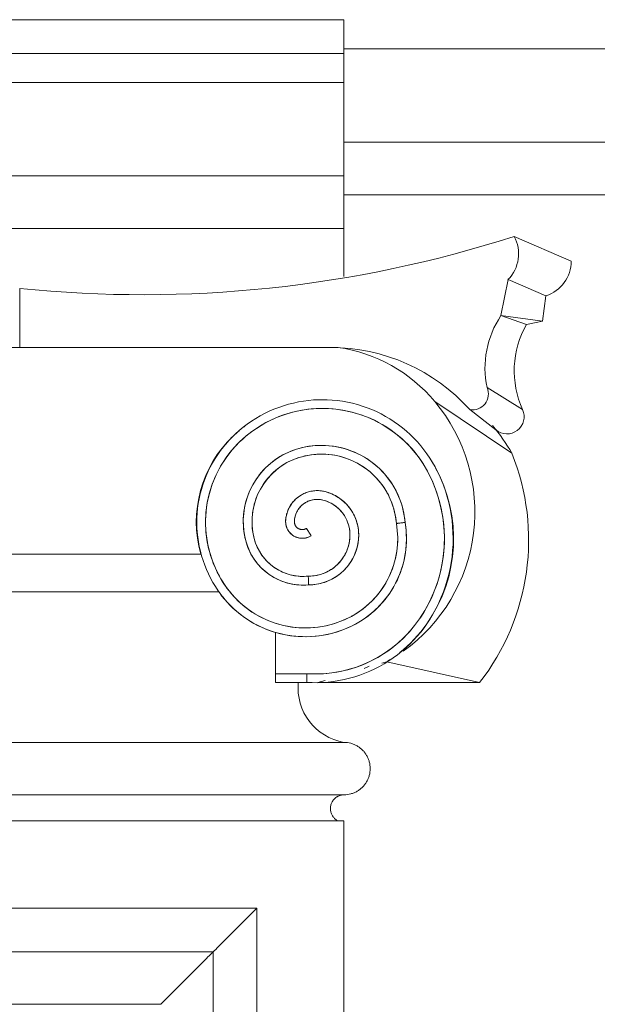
# Model space of a CAD drawing. Header units: millimetres. Extents: x -32191 to 39105, y -1740 to 9180.
# Tile 25 of 30: x 28305 to 28636, y 4014 to 4578. Entities that reach past the tile are written whole.
import ezdxf

# ---------------------------------------------------------------- set-up
doc = ezdxf.new("R2010")
doc.units = ezdxf.units.MM
doc.layers.add('A-GENM', color=13, linetype='Continuous', lineweight=18)

# ---------------------------------------------------------------- blocks, each defined once
blk = doc.blocks.new('Generic Models 17 - Generic Models 17-3093004-ELEVAÇÃO 2 - MANTER _ CONSTRUIR')
at = {"layer": 'A-GENM'}
for p, q in [((-3350.06, 4577.98), (-3721.65, 4577.98)), ((-3350.06, 4558.7), (-3350.06, 4577.98)), ((-3350.06, 4558.7), (-3721.65, 4558.7)), ((-3350.06, 4558.7), (-3350.06, 4542.04)), ((-3350.06, 4542.04), (-3721.65, 4542.04)), ((-3350.06, 4542.04), (-3350.06, 4488.47)), ((-3350.06, 4488.47), (-3721.65, 4488.47)), ((-3350.06, 4488.47), (-3350.06, 4458.47)), ((-3350.06, 4458.47), (-3721.65, 4458.47)), ((-3350.06, 4430.97), (-3350.06, 4458.47)), ((-3219.84, 4439.72), (-3252.62, 4453.88)), ((-3260.12, 4408.47), (-3256.1, 4429.12)), ((-3234.35, 4419.74), (-3256.1, 4429.12)), ((-3535.85, 4390.26), (-3535.85, 4424.1)), ((-3535.85, 4424.1), (-3535.85, 4390.26)), ((-3234.35, 4419.74), (-3236.37, 4405.4)), ((-3236.37, 4405.4), (-3260.12, 4408.47)), ((-3245.51, 4403.46), (-3260.12, 4408.47)), ((-3236.37, 4405.4), (-3245.51, 4403.46)), ((-3353.42, 4390.26), (-3718.28, 4390.26)), ((-3713.83, 4390.26), (-3535.85, 4390.26)), ((-3535.85, 4390.26), (-3357.88, 4390.26)), ((-3268.12, 4367.29), (-3247.73, 4354.67)), ((-3253.89, 4329.65), (-3298.06, 4359.38)), ((-3278, 4354.64), (-3263.03, 4343.11)), ((-3264.85, 4344.52), (-3262.73, 4342.87)), ((-3371.57, 4286.63), (-3369.1, 4282.67)), ((-3368.92, 4282.39), (-3369.02, 4282.53)), ((-3369.01, 4282.52), (-3368.92, 4282.39)), ((-3431.92, 4271.88), (-3639.79, 4271.88)), ((-3639.54, 4271.88), (-3432.17, 4271.88)), ((-3650.12, 4250.38), (-3421.59, 4250.38)), ((-3421.77, 4250.33), (-3649.94, 4250.33)), ((-3389.38, 4227.08), (-3389.38, 4203.42)), ((-3335.7, 4207.71), (-3338.54, 4206.34)), ((-3328.43, 4209.39), (-3325.49, 4210.28)), ((-3272.34, 4198.33), (-3325.49, 4210.28)), ((-3371.28, 4203.42), (-3389.37, 4203.42)), ((-3371.28, 4203.42), (-3389.37, 4203.42)), ((-3389.37, 4198.42), (-3371.44, 4198.42)), ((-3365, 4198.33), (-3360.93, 4199.57)), ((-3272.34, 4198.33), (-3365, 4198.33)), ((-3350.06, 4164.06), (-3725.06, 4164.06)), ((-3725.06, 4134.06), (-3350.06, 4134.06)), ((-3725.06, 4134.06), (-3350.06, 4134.06)), ((-3350.06, 4119.06), (-3725.06, 4119.06)), ((-3350.06, 1459.06), (-3350.06, 4119.06)), ((-3400.06, 4069.06), (-3675.06, 4069.06)), ((-3400.06, 1509.06), (-3400.06, 4069.06)), ((-3650.06, 4044.06), (-3425.06, 4044.06)), ((-3425.06, 4044.06), (-3425.06, 1534.06)), ((-3620.06, 4014.06), (-3455.06, 4014.06))]:
    blk.add_line(p, q, dxfattribs=at)
at = {"layer": 'A-GENM', "flags": 128}
for points in [[(-3364.53, 4360.32), (-3367.45, 4360.18), (-3370.37, 4359.92), (-3373.28, 4359.54), (-3376.17, 4359.05), (-3379.03, 4358.44), (-3381.87, 4357.72), (-3384.68, 4356.88), (-3387.45, 4355.93), (-3390.19, 4354.88), (-3392.87, 4353.71), (-3395.51, 4352.44), (-3398.1, 4351.06), (-3400.63, 4349.58), (-3403.1, 4348), (-3405.5, 4346.33), (-3407.83, 4344.56), (-3410.09, 4342.69), (-3412.28, 4340.74), (-3413.58, 4339.5)], [(-3297.91, 4321.86), (-3299.35, 4324.41), (-3300.9, 4326.9), (-3302.54, 4329.33), (-3304.27, 4331.69), (-3306.1, 4333.98), (-3308.02, 4336.19), (-3310.03, 4338.33), (-3312.12, 4340.38), (-3314.29, 4342.35), (-3316.54, 4344.23), (-3318.86, 4346.02), (-3321.25, 4347.71), (-3323.71, 4349.31), (-3326.23, 4350.8), (-3328.8, 4352.2), (-3331.43, 4353.49), (-3334.11, 4354.68), (-3336.84, 4355.75), (-3339.6, 4356.72), (-3342.4, 4357.57), (-3345.24, 4358.32), (-3348.1, 4358.95), (-3350.98, 4359.46), (-3353.89, 4359.86), (-3356.8, 4360.14), (-3359.73, 4360.31), (-3362.66, 4360.35), (-3364.53, 4360.32)], [(-3410.08, 4335.93), (-3408.09, 4337.79), (-3406.03, 4339.58), (-3403.9, 4341.28), (-3401.7, 4342.9), (-3399.43, 4344.43), (-3397.11, 4345.86), (-3394.73, 4347.2), (-3392.31, 4348.45), (-3389.83, 4349.6), (-3387.31, 4350.64), (-3384.75, 4351.59), (-3382.15, 4352.43), (-3379.52, 4353.17), (-3376.87, 4353.8), (-3374.19, 4354.33), (-3371.49, 4354.75), (-3368.78, 4355.06), (-3366.05, 4355.26), (-3364.38, 4355.33)], [(-3364.38, 4355.33), (-3361.65, 4355.35), (-3358.92, 4355.27), (-3356.2, 4355.07), (-3353.49, 4354.77), (-3350.79, 4354.36), (-3348.11, 4353.84), (-3345.45, 4353.22), (-3342.82, 4352.49), (-3340.22, 4351.65), (-3337.66, 4350.72), (-3335.13, 4349.68), (-3332.65, 4348.54), (-3330.22, 4347.3), (-3327.84, 4345.96), (-3325.51, 4344.53), (-3323.25, 4343.01), (-3321.04, 4341.4), (-3318.9, 4339.71), (-3316.83, 4337.92), (-3314.84, 4336.06), (-3312.92, 4334.12), (-3311.08, 4332.11), (-3309.32, 4330.02), (-3307.65, 4327.86), (-3306.06, 4325.64), (-3304.56, 4323.36), (-3303.16, 4321.01), (-3302.31, 4319.49)], [(-3413.58, 4339.5), (-3415.52, 4337.53), (-3417.37, 4335.49), (-3419.14, 4333.37), (-3420.83, 4331.18), (-3422.43, 4328.93), (-3423.94, 4326.62), (-3425.35, 4324.25), (-3426.67, 4321.82), (-3427.89, 4319.34), (-3429, 4316.81), (-3430.02, 4314.25), (-3430.93, 4311.64), (-3431.74, 4309), (-3432.45, 4306.33), (-3433.04, 4303.63), (-3433.53, 4300.91), (-3433.9, 4298.18), (-3434.17, 4295.43), (-3434.33, 4292.67), (-3434.38, 4289.91), (-3434.31, 4287.15), (-3434.14, 4284.39), (-3433.86, 4281.65), (-3433.46, 4278.91), (-3432.96, 4276.2), (-3432.35, 4273.5), (-3431.63, 4270.84), (-3430.81, 4268.2), (-3429.88, 4265.6), (-3428.85, 4263.04), (-3427.72, 4260.52), (-3426.48, 4258.05), (-3425.15, 4255.63), (-3423.73, 4253.26), (-3422.2, 4250.96), (-3421.42, 4249.85)], [(-3417.36, 4252.76), (-3418.81, 4254.87), (-3420.18, 4257.04), (-3421.46, 4259.26), (-3422.65, 4261.53), (-3423.74, 4263.84), (-3424.75, 4266.2), (-3425.66, 4268.59), (-3426.47, 4271.02), (-3427.18, 4273.48), (-3427.8, 4275.97), (-3428.31, 4278.48), (-3428.73, 4281.01), (-3429.04, 4283.55), (-3429.25, 4286.1), (-3429.36, 4288.66), (-3429.37, 4291.23), (-3429.27, 4293.79), (-3429.07, 4296.34), (-3428.77, 4298.88), (-3428.37, 4301.41), (-3427.87, 4303.93), (-3427.27, 4306.42), (-3426.57, 4308.88), (-3425.77, 4311.31), (-3424.87, 4313.71), (-3423.88, 4316.07), (-3422.79, 4318.4), (-3421.62, 4320.67), (-3420.35, 4322.9), (-3418.99, 4325.07), (-3417.55, 4327.19), (-3416.03, 4329.25), (-3414.42, 4331.24), (-3412.74, 4333.17), (-3410.98, 4335.04), (-3410.08, 4335.93)], [(-3377.26, 4332), (-3378.91, 4331.44), (-3380.53, 4330.83), (-3382.13, 4330.15), (-3383.7, 4329.4), (-3385.24, 4328.6), (-3386.75, 4327.73), (-3388.22, 4326.8), (-3389.65, 4325.82), (-3391.04, 4324.78), (-3392.39, 4323.68), (-3393.7, 4322.53), (-3394.95, 4321.33), (-3396.16, 4320.08), (-3397.32, 4318.78), (-3398.42, 4317.44), (-3399.47, 4316.05), (-3400.46, 4314.63), (-3401.4, 4313.16), (-3402.27, 4311.66), (-3403.09, 4310.13), (-3403.84, 4308.56), (-3404.53, 4306.96), (-3405.16, 4305.34), (-3405.72, 4303.7), (-3406.21, 4302.03), (-3406.64, 4300.35), (-3407, 4298.65), (-3407.29, 4296.93), (-3407.51, 4295.21), (-3407.66, 4293.48), (-3407.75, 4291.74), (-3407.76, 4290), (-3407.71, 4288.27), (-3407.58, 4286.53), (-3407.39, 4284.81), (-3407.13, 4283.09), (-3406.79, 4281.38), (-3406.39, 4279.69), (-3406.35, 4279.52)], [(-3315.08, 4290.06), (-3315.28, 4291.97), (-3315.55, 4293.87), (-3315.9, 4295.76), (-3316.32, 4297.63), (-3316.81, 4299.49), (-3317.38, 4301.32), (-3318.03, 4303.13), (-3318.74, 4304.92), (-3319.53, 4306.67), (-3320.38, 4308.39), (-3321.31, 4310.07), (-3322.3, 4311.72), (-3323.35, 4313.32), (-3324.47, 4314.89), (-3325.65, 4316.4), (-3326.89, 4317.87), (-3328.18, 4319.29), (-3329.54, 4320.65), (-3330.94, 4321.96), (-3332.4, 4323.21), (-3333.91, 4324.4), (-3335.46, 4325.53), (-3337.06, 4326.6), (-3338.69, 4327.6), (-3340.37, 4328.54), (-3342.08, 4329.41), (-3343.83, 4330.21), (-3345.61, 4330.94), (-3347.41, 4331.6), (-3349.24, 4332.18), (-3351.09, 4332.69), (-3352.96, 4333.13), (-3354.85, 4333.49), (-3356.75, 4333.78), (-3358.66, 4333.99), (-3360.58, 4334.12), (-3362.5, 4334.18), (-3364.42, 4334.16), (-3366.34, 4334.06), (-3368.25, 4333.88), (-3370.15, 4333.63), (-3372.05, 4333.31), (-3373.92, 4332.91), (-3375.79, 4332.43), (-3377.26, 4332)], [(-3401.51, 4280.78), (-3401.87, 4282.28), (-3402.17, 4283.79), (-3402.41, 4285.31), (-3402.59, 4286.84), (-3402.7, 4288.37), (-3402.76, 4289.91), (-3402.75, 4291.44), (-3402.69, 4292.98), (-3402.56, 4294.51), (-3402.37, 4296.04), (-3402.12, 4297.56), (-3401.8, 4299.06), (-3401.43, 4300.55), (-3401, 4302.03), (-3400.51, 4303.49), (-3399.96, 4304.93), (-3399.36, 4306.34), (-3398.7, 4307.73), (-3397.98, 4309.09), (-3397.21, 4310.42), (-3396.39, 4311.72), (-3395.52, 4312.99), (-3394.59, 4314.22), (-3393.62, 4315.41), (-3392.6, 4316.56), (-3391.54, 4317.67), (-3390.43, 4318.74), (-3389.28, 4319.76), (-3388.09, 4320.74), (-3386.86, 4321.66), (-3385.6, 4322.54), (-3384.3, 4323.37), (-3382.97, 4324.14), (-3381.61, 4324.86), (-3380.23, 4325.52), (-3378.81, 4326.13), (-3377.38, 4326.68), (-3375.92, 4327.18), (-3375.77, 4327.22)], [(-3375.77, 4327.22), (-3374.12, 4327.7), (-3372.45, 4328.12), (-3370.76, 4328.46), (-3369.06, 4328.74), (-3367.36, 4328.95), (-3365.64, 4329.09), (-3363.92, 4329.17), (-3362.2, 4329.17), (-3360.48, 4329.11), (-3358.77, 4328.97), (-3357.06, 4328.77), (-3355.36, 4328.5), (-3353.67, 4328.17), (-3352, 4327.76), (-3350.34, 4327.29), (-3348.71, 4326.75), (-3347.09, 4326.15), (-3345.51, 4325.48), (-3343.95, 4324.76), (-3342.42, 4323.96), (-3340.93, 4323.11), (-3339.46, 4322.2), (-3338.04, 4321.24), (-3336.66, 4320.21), (-3335.32, 4319.13), (-3334.02, 4318), (-3332.77, 4316.82), (-3331.57, 4315.59), (-3330.42, 4314.31), (-3329.32, 4312.99), (-3328.27, 4311.62), (-3327.28, 4310.21), (-3326.35, 4308.77), (-3325.47, 4307.28), (-3324.66, 4305.77), (-3323.9, 4304.22), (-3323.21, 4302.65), (-3322.58, 4301.04), (-3322.02, 4299.42), (-3321.52, 4297.77), (-3321.09, 4296.1), (-3320.73, 4294.42), (-3320.43, 4292.73), (-3320.2, 4291.02), (-3320.05, 4289.43)], [(-3302.62, 4231.99), (-3300.73, 4234.88), (-3298.95, 4237.85), (-3297.29, 4240.89), (-3295.76, 4244), (-3294.35, 4247.16), (-3293.07, 4250.37), (-3291.92, 4253.64), (-3290.9, 4256.95), (-3290.01, 4260.29), (-3289.26, 4263.67), (-3288.64, 4267.08), (-3288.16, 4270.51), (-3287.82, 4273.95), (-3287.61, 4277.41), (-3287.55, 4280.87), (-3287.62, 4284.33), (-3287.83, 4287.78), (-3288.18, 4291.23), (-3288.66, 4294.65), (-3289.29, 4298.06), (-3290.05, 4301.44), (-3290.94, 4304.78), (-3291.96, 4308.09), (-3293.12, 4311.35), (-3294.41, 4314.56), (-3295.82, 4317.72), (-3297.36, 4320.82), (-3297.91, 4321.86)], [(-3302.31, 4319.49), (-3300.82, 4316.59), (-3299.45, 4313.63), (-3298.2, 4310.62), (-3297.07, 4307.56), (-3296.06, 4304.46), (-3295.17, 4301.32), (-3294.42, 4298.15), (-3293.78, 4294.95), (-3293.28, 4291.72), (-3292.91, 4288.48), (-3292.67, 4285.23), (-3292.56, 4281.97), (-3292.57, 4278.71), (-3292.72, 4275.45), (-3293, 4272.2), (-3293.41, 4268.96), (-3293.95, 4265.75), (-3294.61, 4262.55), (-3295.41, 4259.39), (-3296.33, 4256.26), (-3297.37, 4253.17), (-3298.53, 4250.12), (-3299.82, 4247.13), (-3301.23, 4244.18), (-3302.75, 4241.3), (-3304.39, 4238.48), (-3306.13, 4235.72), (-3306.75, 4234.81)], [(-3361.02, 4307.72), (-3361.73, 4307.88), (-3362.44, 4308.01), (-3363.15, 4308.11), (-3363.87, 4308.19), (-3364.6, 4308.24), (-3365.32, 4308.25), (-3366.04, 4308.24), (-3366.77, 4308.2), (-3367.49, 4308.13), (-3368.2, 4308.04), (-3368.92, 4307.91), (-3369.62, 4307.75), (-3370.32, 4307.57), (-3371.02, 4307.36), (-3371.7, 4307.12), (-3372.37, 4306.86), (-3373.03, 4306.56), (-3373.68, 4306.25), (-3374.32, 4305.9), (-3374.94, 4305.53), (-3375.55, 4305.14), (-3376.14, 4304.72), (-3376.71, 4304.28), (-3377.27, 4303.81), (-3377.81, 4303.33), (-3378.32, 4302.82), (-3378.82, 4302.3), (-3379.29, 4301.75), (-3379.75, 4301.18), (-3380.18, 4300.6), (-3380.58, 4300), (-3380.96, 4299.39), (-3381.32, 4298.76), (-3381.65, 4298.11), (-3381.96, 4297.46), (-3382.23, 4296.79), (-3382.49, 4296.11), (-3382.71, 4295.42), (-3382.91, 4294.73), (-3383.08, 4294.02), (-3383.22, 4293.31), (-3383.33, 4292.6), (-3383.41, 4291.88), (-3383.46, 4291.16), (-3383.48, 4290.79)], [(-3378.48, 4290.62), (-3378.46, 4291.14), (-3378.41, 4291.66), (-3378.34, 4292.18), (-3378.24, 4292.7), (-3378.13, 4293.21), (-3378, 4293.71), (-3377.85, 4294.22), (-3377.68, 4294.71), (-3377.48, 4295.2), (-3377.27, 4295.68), (-3377.04, 4296.15), (-3376.79, 4296.61), (-3376.53, 4297.06), (-3376.24, 4297.5), (-3375.94, 4297.93), (-3375.62, 4298.34), (-3375.29, 4298.74), (-3374.94, 4299.13), (-3374.57, 4299.51), (-3374.19, 4299.87), (-3373.79, 4300.21), (-3373.38, 4300.54), (-3372.96, 4300.85), (-3372.53, 4301.14), (-3372.08, 4301.42), (-3371.63, 4301.68), (-3371.16, 4301.92), (-3370.69, 4302.14), (-3370.21, 4302.34), (-3369.71, 4302.52), (-3369.22, 4302.68), (-3368.71, 4302.83), (-3368.2, 4302.95), (-3367.69, 4303.05), (-3367.17, 4303.13), (-3366.65, 4303.19), (-3366.13, 4303.23), (-3365.61, 4303.25), (-3365.08, 4303.25), (-3364.56, 4303.23), (-3364.04, 4303.18), (-3363.52, 4303.12), (-3363, 4303.03), (-3362.49, 4302.93), (-3362.23, 4302.86)], [(-3362.23, 4302.86), (-3361.44, 4302.65), (-3360.65, 4302.4), (-3359.88, 4302.13), (-3359.12, 4301.82), (-3358.37, 4301.48), (-3357.63, 4301.11), (-3356.91, 4300.71), (-3356.21, 4300.29), (-3355.52, 4299.83), (-3354.86, 4299.35), (-3354.21, 4298.85), (-3353.58, 4298.31), (-3352.98, 4297.76), (-3352.39, 4297.18), (-3351.84, 4296.57), (-3351.3, 4295.95), (-3350.79, 4295.3), (-3350.31, 4294.63), (-3349.86, 4293.95), (-3349.43, 4293.25), (-3349.03, 4292.53), (-3348.66, 4291.79), (-3348.32, 4291.04), (-3348.01, 4290.28), (-3347.73, 4289.51), (-3347.48, 4288.73), (-3347.27, 4287.93), (-3347.08, 4287.13), (-3346.93, 4286.32), (-3346.81, 4285.51), (-3346.72, 4284.69), (-3346.67, 4283.87), (-3346.65, 4283.05), (-3346.65, 4282.92)], [(-3341.65, 4282.92), (-3341.67, 4283.94), (-3341.73, 4284.96), (-3341.83, 4285.98), (-3341.97, 4286.99), (-3342.16, 4287.99), (-3342.38, 4288.99), (-3342.64, 4289.98), (-3342.94, 4290.96), (-3343.28, 4291.92), (-3343.66, 4292.87), (-3344.08, 4293.8), (-3344.53, 4294.72), (-3345.02, 4295.62), (-3345.55, 4296.49), (-3346.11, 4297.35), (-3346.7, 4298.18), (-3347.33, 4298.99), (-3347.99, 4299.77), (-3348.68, 4300.52), (-3349.4, 4301.25), (-3350.14, 4301.95), (-3350.92, 4302.62), (-3351.72, 4303.25), (-3352.55, 4303.85), (-3353.39, 4304.42), (-3354.27, 4304.96), (-3355.16, 4305.46), (-3356.07, 4305.92), (-3357, 4306.35), (-3357.94, 4306.74), (-3358.9, 4307.09), (-3359.88, 4307.4), (-3360.86, 4307.68), (-3361.02, 4307.72)], [(-3383.48, 4290.79), (-3383.49, 4290.41), (-3383.48, 4290.03), (-3383.45, 4289.65), (-3383.41, 4289.27), (-3383.36, 4288.89), (-3383.29, 4288.52), (-3383.2, 4288.15), (-3383.1, 4287.78), (-3382.99, 4287.42), (-3382.86, 4287.06), (-3382.72, 4286.71), (-3382.56, 4286.36), (-3382.39, 4286.02), (-3382.2, 4285.69), (-3382.01, 4285.36), (-3381.8, 4285.04), (-3381.57, 4284.74), (-3381.34, 4284.44), (-3381.09, 4284.15), (-3380.83, 4283.87), (-3380.57, 4283.6), (-3380.29, 4283.34), (-3380, 4283.09), (-3379.7, 4282.86), (-3379.39, 4282.63), (-3379.07, 4282.42), (-3378.75, 4282.23), (-3378.41, 4282.04), (-3378.07, 4281.87), (-3377.73, 4281.71), (-3377.37, 4281.57), (-3377.01, 4281.44), (-3376.65, 4281.33), (-3376.28, 4281.23), (-3375.91, 4281.14), (-3375.54, 4281.07), (-3375.16, 4281.02), (-3374.78, 4280.98), (-3374.4, 4280.95), (-3374.02, 4280.94), (-3373.64, 4280.95), (-3373.26, 4280.97), (-3372.88, 4281), (-3372.51, 4281.05), (-3372.13, 4281.12), (-3371.76, 4281.2), (-3371.39, 4281.3), (-3371.03, 4281.41), (-3370.67, 4281.53), (-3370.31, 4281.67), (-3369.96, 4281.82), (-3369.62, 4281.99), (-3369.29, 4282.17), (-3368.96, 4282.37), (-3368.92, 4282.39)], [(-3371.57, 4286.63), (-3371.73, 4286.53), (-3371.89, 4286.45), (-3372.05, 4286.37), (-3372.22, 4286.29), (-3372.38, 4286.23), (-3372.55, 4286.17), (-3372.73, 4286.11), (-3372.9, 4286.07), (-3373.08, 4286.03), (-3373.26, 4286), (-3373.43, 4285.97), (-3373.61, 4285.95), (-3373.79, 4285.94), (-3373.98, 4285.94), (-3374.16, 4285.94), (-3374.34, 4285.96), (-3374.52, 4285.97), (-3374.7, 4286), (-3374.87, 4286.03), (-3375.05, 4286.07), (-3375.22, 4286.12), (-3375.4, 4286.17), (-3375.57, 4286.23), (-3375.73, 4286.3), (-3375.9, 4286.37), (-3376.06, 4286.45), (-3376.22, 4286.54), (-3376.37, 4286.63), (-3376.53, 4286.73), (-3376.67, 4286.84), (-3376.82, 4286.95), (-3376.95, 4287.07), (-3377.09, 4287.19), (-3377.21, 4287.32), (-3377.34, 4287.45), (-3377.46, 4287.59), (-3377.57, 4287.73), (-3377.67, 4287.87), (-3377.77, 4288.02), (-3377.87, 4288.18), (-3377.96, 4288.34), (-3378.04, 4288.5), (-3378.11, 4288.66), (-3378.18, 4288.83), (-3378.24, 4289), (-3378.3, 4289.17), (-3378.35, 4289.34), (-3378.39, 4289.52), (-3378.42, 4289.7), (-3378.45, 4289.88), (-3378.47, 4290.06), (-3378.48, 4290.24), (-3378.49, 4290.42), (-3378.49, 4290.6), (-3378.48, 4290.62)], [(-3320.05, 4289.43), (-3319.74, 4287.44), (-3319.51, 4285.43), (-3319.37, 4283.41), (-3319.3, 4281.39), (-3319.31, 4279.37), (-3319.41, 4277.35), (-3319.58, 4275.34), (-3319.84, 4273.33), (-3320.17, 4271.34), (-3320.59, 4269.36), (-3321.08, 4267.4), (-3321.65, 4265.46), (-3322.3, 4263.55), (-3323.03, 4261.66), (-3323.83, 4259.81), (-3324.7, 4257.99), (-3325.65, 4256.2), (-3326.66, 4254.45), (-3327.75, 4252.75), (-3328.9, 4251.09), (-3330.12, 4249.47), (-3331.4, 4247.91), (-3332.74, 4246.4), (-3334.15, 4244.95), (-3335.61, 4243.55), (-3337.12, 4242.21), (-3338.69, 4240.93), (-3340.3, 4239.72), (-3341.97, 4238.57), (-3343.67, 4237.49), (-3345.42, 4236.48), (-3345.85, 4236.25)], [(-3343.47, 4231.85), (-3341.54, 4232.94), (-3339.65, 4234.11), (-3337.81, 4235.36), (-3336.02, 4236.67), (-3334.29, 4238.06), (-3332.61, 4239.51), (-3330.99, 4241.03), (-3329.44, 4242.62), (-3327.94, 4244.26), (-3326.52, 4245.97), (-3325.16, 4247.73), (-3323.88, 4249.54), (-3322.67, 4251.4), (-3321.53, 4253.31), (-3320.48, 4255.26), (-3319.5, 4257.26), (-3318.6, 4259.29), (-3317.78, 4261.36), (-3317.05, 4263.45), (-3316.4, 4265.58), (-3315.84, 4267.72), (-3315.36, 4269.89), (-3314.97, 4272.08), (-3314.67, 4274.28), (-3314.46, 4276.49), (-3314.33, 4278.71), (-3314.29, 4280.93), (-3314.35, 4283.15), (-3314.49, 4285.37), (-3314.72, 4287.58), (-3315.04, 4289.77), (-3315.08, 4290.06)], [(-3370.52, 4259.27), (-3371.68, 4259.18), (-3372.84, 4259.13), (-3374, 4259.13), (-3375.16, 4259.17), (-3376.31, 4259.26), (-3377.47, 4259.4), (-3378.61, 4259.58), (-3379.75, 4259.81), (-3380.88, 4260.09), (-3381.99, 4260.41), (-3383.09, 4260.77), (-3384.18, 4261.18), (-3385.25, 4261.63), (-3386.3, 4262.12), (-3387.33, 4262.66), (-3388.33, 4263.23), (-3389.32, 4263.85), (-3390.28, 4264.5), (-3391.21, 4265.19), (-3392.11, 4265.92), (-3392.98, 4266.68), (-3393.83, 4267.48), (-3394.63, 4268.31), (-3395.41, 4269.17), (-3396.15, 4270.07), (-3396.85, 4270.99), (-3397.52, 4271.94), (-3398.15, 4272.91), (-3398.74, 4273.91), (-3399.29, 4274.94), (-3399.79, 4275.98), (-3400.26, 4277.04), (-3400.68, 4278.12), (-3401.06, 4279.22), (-3401.39, 4280.33), (-3401.51, 4280.78)], [(-3346.65, 4282.92), (-3346.66, 4281.97), (-3346.72, 4281.03), (-3346.82, 4280.09), (-3346.95, 4279.15), (-3347.12, 4278.22), (-3347.32, 4277.3), (-3347.57, 4276.38), (-3347.85, 4275.48), (-3348.16, 4274.59), (-3348.51, 4273.71), (-3348.9, 4272.84), (-3349.32, 4272), (-3349.77, 4271.17), (-3350.26, 4270.36), (-3350.78, 4269.56), (-3351.33, 4268.8), (-3351.91, 4268.05), (-3352.51, 4267.32), (-3353.15, 4266.63), (-3353.82, 4265.95), (-3354.51, 4265.31), (-3355.23, 4264.69), (-3355.97, 4264.1), (-3356.73, 4263.55), (-3357.52, 4263.02), (-3358.32, 4262.52), (-3359.15, 4262.06), (-3359.99, 4261.63), (-3360.85, 4261.24), (-3361.72, 4260.88), (-3362.61, 4260.55), (-3363.51, 4260.26), (-3364.42, 4260.01), (-3365.34, 4259.79), (-3366.27, 4259.61), (-3367.21, 4259.47), (-3368.15, 4259.37), (-3369.09, 4259.3), (-3370.04, 4259.27), (-3370.52, 4259.27)], [(-3370.29, 4254.27), (-3369.15, 4254.29), (-3368, 4254.36), (-3366.86, 4254.48), (-3365.73, 4254.64), (-3364.6, 4254.84), (-3363.48, 4255.09), (-3362.38, 4255.39), (-3361.28, 4255.72), (-3360.2, 4256.11), (-3359.14, 4256.53), (-3358.09, 4257), (-3357.06, 4257.51), (-3356.06, 4258.06), (-3355.08, 4258.65), (-3354.12, 4259.27), (-3353.18, 4259.94), (-3352.28, 4260.64), (-3351.4, 4261.38), (-3350.56, 4262.15), (-3349.74, 4262.96), (-3348.96, 4263.8), (-3348.21, 4264.66), (-3347.5, 4265.56), (-3346.83, 4266.49), (-3346.19, 4267.44), (-3345.59, 4268.42), (-3345.03, 4269.41), (-3344.51, 4270.44), (-3344.03, 4271.48), (-3343.59, 4272.54), (-3343.2, 4273.61), (-3342.85, 4274.7), (-3342.54, 4275.81), (-3342.28, 4276.92), (-3342.06, 4278.05), (-3341.89, 4279.18), (-3341.76, 4280.32), (-3341.68, 4281.46), (-3341.65, 4282.61), (-3341.65, 4282.92)], [(-3406.35, 4279.52), (-3405.98, 4278.21), (-3405.56, 4276.92), (-3405.08, 4275.64), (-3404.56, 4274.39), (-3403.98, 4273.15), (-3403.36, 4271.95), (-3402.69, 4270.76), (-3401.97, 4269.61), (-3401.21, 4268.48), (-3400.4, 4267.39), (-3399.55, 4266.33), (-3398.66, 4265.3), (-3397.73, 4264.31), (-3396.75, 4263.36), (-3395.74, 4262.45), (-3394.7, 4261.58), (-3393.62, 4260.75), (-3392.51, 4259.96), (-3391.37, 4259.22), (-3390.2, 4258.53), (-3389, 4257.89), (-3387.78, 4257.29), (-3386.54, 4256.74), (-3385.27, 4256.24), (-3383.99, 4255.79), (-3382.68, 4255.4), (-3381.37, 4255.06), (-3380.04, 4254.77), (-3378.7, 4254.53), (-3377.35, 4254.35), (-3376, 4254.22), (-3374.64, 4254.14), (-3373.28, 4254.12), (-3371.92, 4254.16), (-3370.56, 4254.25), (-3370.29, 4254.27)], [(-3345.85, 4236.25), (-3347.82, 4235.23), (-3349.84, 4234.3), (-3351.89, 4233.45), (-3353.98, 4232.67), (-3356.09, 4231.99), (-3358.23, 4231.38), (-3360.39, 4230.87), (-3362.57, 4230.44), (-3364.77, 4230.1), (-3366.98, 4229.84), (-3369.19, 4229.68), (-3371.41, 4229.6), (-3373.64, 4229.61), (-3375.86, 4229.71), (-3378.07, 4229.9), (-3380.28, 4230.18), (-3382.47, 4230.55), (-3384.65, 4231), (-3386.8, 4231.54), (-3388.93, 4232.17), (-3391.04, 4232.88), (-3393.12, 4233.68), (-3395.16, 4234.55), (-3397.16, 4235.51), (-3399.13, 4236.55), (-3401.05, 4237.66), (-3402.93, 4238.85), (-3404.76, 4240.12), (-3406.53, 4241.46), (-3408.25, 4242.86), (-3409.92, 4244.34), (-3411.52, 4245.88), (-3413.06, 4247.48), (-3414.53, 4249.15), (-3415.94, 4250.87), (-3417.28, 4252.64), (-3417.36, 4252.76)], [(-3421.42, 4249.85), (-3419.97, 4247.91), (-3418.44, 4246.03), (-3416.84, 4244.21), (-3415.17, 4242.46), (-3413.42, 4240.77), (-3411.62, 4239.16), (-3409.74, 4237.62), (-3407.81, 4236.16), (-3405.83, 4234.78), (-3403.78, 4233.47), (-3401.69, 4232.25), (-3399.55, 4231.11), (-3397.37, 4230.06), (-3395.14, 4229.1), (-3392.88, 4228.23), (-3390.59, 4227.45), (-3388.27, 4226.76), (-3385.92, 4226.17), (-3383.55, 4225.66), (-3381.16, 4225.26), (-3378.76, 4224.95), (-3376.34, 4224.74), (-3373.92, 4224.62), (-3371.5, 4224.6), (-3369.08, 4224.68), (-3366.66, 4224.85), (-3364.26, 4225.12), (-3361.86, 4225.49), (-3359.48, 4225.95), (-3357.13, 4226.51), (-3354.79, 4227.16), (-3352.49, 4227.9), (-3350.21, 4228.73), (-3347.97, 4229.66), (-3345.77, 4230.67), (-3343.61, 4231.77), (-3343.47, 4231.85)], [(-3371.44, 4198.42), (-3368.35, 4198.28), (-3365.26, 4198.27), (-3362.17, 4198.38), (-3359.08, 4198.62), (-3356.01, 4198.97), (-3352.96, 4199.45), (-3349.92, 4200.06), (-3346.91, 4200.78), (-3343.94, 4201.62), (-3341, 4202.58), (-3338.1, 4203.66), (-3335.24, 4204.85), (-3332.44, 4206.16), (-3329.69, 4207.58), (-3327, 4209.1), (-3324.37, 4210.74), (-3321.81, 4212.47), (-3319.32, 4214.31), (-3316.91, 4216.25), (-3314.58, 4218.28), (-3312.32, 4220.4), (-3310.16, 4222.61), (-3308.09, 4224.9), (-3306.11, 4227.28), (-3304.22, 4229.73), (-3302.62, 4231.99)], [(-3306.75, 4234.81), (-3308.43, 4232.45), (-3310.2, 4230.16), (-3312.07, 4227.95), (-3314.01, 4225.81), (-3316.05, 4223.75), (-3318.16, 4221.77), (-3320.35, 4219.88), (-3322.62, 4218.08), (-3324.95, 4216.38), (-3327.35, 4214.76), (-3329.82, 4213.25), (-3332.34, 4211.83), (-3334.92, 4210.51), (-3337.55, 4209.3), (-3340.22, 4208.2), (-3342.94, 4207.2), (-3345.69, 4206.32), (-3348.48, 4205.54), (-3351.29, 4204.87), (-3354.14, 4204.32), (-3357, 4203.89), (-3359.87, 4203.56), (-3362.76, 4203.36), (-3365.65, 4203.27), (-3368.54, 4203.29), (-3371.28, 4203.42)], [(-3389.38, 4203.42), (-3389.38, 4203.33), (-3389.38, 4203.08), (-3389.38, 4202.69), (-3389.38, 4202.17), (-3389.38, 4201.57), (-3389.38, 4200.92), (-3389.38, 4200.27), (-3389.38, 4199.67), (-3389.38, 4199.15), (-3389.38, 4198.75), (-3389.38, 4198.5), (-3389.38, 4198.42)]]:
    blk.add_lwpolyline(points, dxfattribs=at)
at = {"layer": 'A-GENM'}
for centre, radius, start, end in [((-3464.93, 5111.29), 690.84, 264.10701, 287.89711), ((-3270.88, 4443.82), 20.84, 315.1483, 28.8517), ((-3241.3, 4440.06), 21.47, 288.8975, 359.1025), ((-3215.56, 4378.44), 53.73, 146.0191, 191.9809), ((-3198.81, 4376.89), 53.73, 150.3637, 204.4253), ((-3357.88, 4282.9), 107.36, 41.9247, 90), ((-3366.23, 4302.26), 88.94, 39.9613, 81.7205), ((-3276.37, 4363.54), 9.05, 259.6193, 24.4253), ((-3373.48, 4296.18), 98.39, 305.6607, 39.9613), ((-3362.39, 4287.1), 68.25, 91.6714, 134.3286), ((-3362.39, 4287.1), 68.25, 28.3286, 91.6714), ((-3256.68, 4350.61), 9.82, 229.7143, 24.4253), ((-3362.56, 4285.96), 73.95, 130.0511, 133.6123), ((-3362.56, 4285.96), 73.95, 126.8572, 127.5866), ((-3359.85, 4268), 122.59, 30.1886, 39.2547), ((-3366.62, 4290.22), 68.06, 133.6123, 195.6371), ((-3365.33, 4290.11), 69.05, 134.3286, 142.6265), ((-3365.33, 4290.11), 64.05, 134.3286, 215.6714), ((-3364.31, 4290.52), 43.45, 107.3381, 194.6619), ((-3362.95, 4286.15), 48.02, 4.6619, 107.3381), ((-3364.31, 4290.52), 38.45, 107.3381, 194.6619), ((-3362.95, 4286.15), 43.02, 4.3717, 107.3381), ((-3362.56, 4285.96), 73.95, 29.0448, 32.7185), ((-3377.11, 4280.01), 132.84, 322.0594, 21.9406), ((-3372.05, 4280.69), 84.81, 324.9552, 29.0448), ((-3374.1, 4280.79), 81.55, 325.6714, 28.3286), ((-3365.4, 4290.16), 18.09, 76, 178), ((-3365.4, 4290.16), 13.09, 76, 178), ((-3367.2, 4282.92), 20.56, 360, 76), ((-3367.2, 4282.92), 25.56, 360, 76), ((-3373.97, 4290.46), 9.52, 178, 302), ((-3373.97, 4290.46), 4.52, 178, 189.633), ((-3373.97, 4290.46), 4.52, 219.3333, 260.6667), ((-3373.97, 4290.46), 4.52, 290.367, 302), ((-3369.82, 4280.73), 50.53, 298.3286, 9.9204), ((-3369.82, 4280.73), 55.53, 298.3286, 9.6714), ((-3373.46, 4288.12), 29, 194.6619, 275.8025), ((-3370.29, 4282.92), 23.65, 269.4397, 360), ((-3370.29, 4282.92), 28.65, 270, 360), ((-3373.46, 4288.12), 34, 194.6619, 275.3381), ((-3372.22, 4285.17), 55.57, 215.6714, 298.3286), ((-3372.21, 4285.17), 60.57, 216.6216, 232.4496), ((-3372.21, 4285.17), 60.57, 236.6859, 253.5343), ((-3372.22, 4285.17), 60.57, 253.5348, 298.3286), ((-3366.49, 4275.6), 72.34, 266.2038, 325.6714), ((-3367.56, 4277.54), 79.33, 308.5275, 324.9552), ((-3367.56, 4277.54), 79.33, 302.027, 303.7654), ((-3373.48, 4296.18), 98.39, 299.1906, 300.4396), ((-3344.64, 4195.33), 31.74, 174.359, 260.1618)]:
    blk.add_arc(centre, radius, start, end, dxfattribs=at)
for points in [[(-3315.08, 4290.06), (-3315.08, 4290.06), (-3315.19, 4290.04), (-3315.63, 4289.99), (-3316.3, 4289.9), (-3317.13, 4289.8), (-3318.01, 4289.69), (-3318.83, 4289.59), (-3319.51, 4289.5), (-3319.95, 4289.45), (-3320.05, 4289.43), (-3320.05, 4289.43)], [(-3370.29, 4254.27), (-3370.29, 4254.27), (-3370.3, 4254.37), (-3370.32, 4254.82), (-3370.35, 4255.5), (-3370.39, 4256.33), (-3370.43, 4257.21), (-3370.47, 4258.05), (-3370.5, 4258.73), (-3370.52, 4259.17), (-3370.52, 4259.27), (-3370.52, 4259.27)], [(-3371.28, 4203.42), (-3371.28, 4203.42), (-3371.28, 4203.32), (-3371.3, 4202.87), (-3371.32, 4202.2), (-3371.35, 4201.36), (-3371.38, 4200.48), (-3371.4, 4199.64), (-3371.43, 4198.97), (-3371.44, 4198.52), (-3371.44, 4198.42), (-3371.44, 4198.42)], [(-3425.06, 4044.06), (-3426.92, 4042.24), (-3430.99, 4038.12), (-3438.32, 4030.8), (-3446.48, 4022.67), (-3452.14, 4016.94), (-3455.06, 4014.06)]]:
    blk.add_open_spline(points, degree=3, dxfattribs=at)
for points, knots in [([(-3350.06, 4134.06), (-3348.73, 4134.06), (-3346.8, 4134.32), (-3344.31, 4135.16), (-3342.83, 4135.89), (-3341.73, 4136.58), (-3340.66, 4137.34), (-3339.67, 4138.21), (-3338.78, 4139.16), (-3337.95, 4140.17), (-3337.04, 4141.54), (-3336.17, 4143.3), (-3335.32, 4145.79), (-3334.89, 4149.06), (-3335.32, 4152.33), (-3336.17, 4154.82), (-3337.04, 4156.58), (-3337.95, 4157.94), (-3338.78, 4158.96), (-3339.67, 4159.91), (-3340.91, 4160.99), (-3342.27, 4161.9), (-3343.42, 4162.52), (-3344.62, 4163.06), (-3346.8, 4163.8), (-3348.73, 4164.06), (-3350.06, 4164.06)], [0, 0, 0, 0, 0.083333, 0.125, 0.166667, 0.1875, 0.208333, 0.25, 0.270833, 0.291667, 0.333333, 0.375, 0.416667, 0.5, 0.583333, 0.625, 0.666667, 0.708333, 0.729167, 0.75, 0.791667, 0.833333, 0.854167, 0.875, 0.916667, 1, 1, 1, 1]), ([(-3353.48, 4119.06), (-3354.06, 4119.35), (-3355.11, 4120.06), (-3356.2, 4121.24), (-3356.88, 4122.33), (-3357.42, 4123.48), (-3357.83, 4125.03), (-3357.86, 4126.96), (-3357.51, 4128.52), (-3357, 4129.7), (-3356.52, 4130.53), (-3356.04, 4131.16), (-3355.61, 4131.64), (-3355.05, 4132.19), (-3354.44, 4132.65), (-3353.83, 4133.02), (-3353.41, 4133.25), (-3352.86, 4133.5), (-3352.18, 4133.74), (-3351.27, 4133.97), (-3350.55, 4134.05), (-3350.06, 4134.06)], [0, 0, 0, 0, 0.090909, 0.181818, 0.227273, 0.272727, 0.363636, 0.454545, 0.545455, 0.590909, 0.636364, 0.681818, 0.704545, 0.727273, 0.795455, 0.8125, 0.829545, 0.863636, 0.897727, 0.931818, 1, 1, 1, 1]), ([(-3400.06, 4069.06), (-3400.07, 4069.06), (-3400.28, 4068.84), (-3400.98, 4068.14), (-3401.71, 4067.41), (-3402.47, 4066.66), (-3403.16, 4065.96), (-3403.9, 4065.22), (-3404.73, 4064.4), (-3405.62, 4063.51), (-3406.31, 4062.81), (-3407.03, 4062.09), (-3407.78, 4061.35), (-3408.55, 4060.58), (-3409.33, 4059.8), (-3410.12, 4059), (-3410.93, 4058.19), (-3411.75, 4057.38), (-3412.56, 4056.56), (-3413.38, 4055.74), (-3414.2, 4054.93), (-3415.01, 4054.12), (-3415.8, 4053.32), (-3416.58, 4052.54), (-3417.35, 4051.77), (-3418.1, 4051.03), (-3418.82, 4050.3), (-3419.51, 4049.61), (-3420.4, 4048.72), (-3421.22, 4047.9), (-3421.96, 4047.15), (-3422.66, 4046.46), (-3423.42, 4045.7), (-3424.14, 4044.98), (-3424.85, 4044.27), (-3425.06, 4044.06), (-3425.06, 4044.06)], [-1, -1, -1, -1, -0.916667, -0.875, -0.833333, -0.791667, -0.770833, -0.75, -0.708333, -0.6875, -0.666667, -0.645833, -0.625, -0.604167, -0.583333, -0.5625, -0.541667, -0.520833, -0.5, -0.479167, -0.458333, -0.4375, -0.416667, -0.395833, -0.375, -0.354167, -0.333333, -0.3125, -0.291667, -0.25, -0.229167, -0.208333, -0.166667, -0.125, -0.083333, 0, 0, 0, 0])]:
    blk.add_open_spline(points, degree=3, knots=knots, dxfattribs=at)
blk = doc.blocks.new('ORNAMENTO 2 - ORNAMENTO 2-4325827-ELEVAÇÃO 2 - MANTER _ CONSTRUIR')
at = {"layer": 'A-GENM'}
for p, q in [((-3137.38, 4561.32), (-3350.06, 4561.32)), ((-3137.38, 4507.75), (-3350.06, 4507.75)), ((-3147.77, 4477.75), (-3350.06, 4477.75))]:
    blk.add_line(p, q, dxfattribs=at)

msp = doc.modelspace()

# ---------------------------------------------------------------- block references
at = {"layer": 'A-GENM'}
for name in ['Generic Models 17 - Generic Models 17-3093004-ELEVAÇÃO 2 - MANTER _ CONSTRUIR', 'ORNAMENTO 2 - ORNAMENTO 2-4325827-ELEVAÇÃO 2 - MANTER _ CONSTRUIR']:
    msp.add_blockref(name, (31841.2, 0), dxfattribs=at)

doc.saveas('drawing.dxf')
